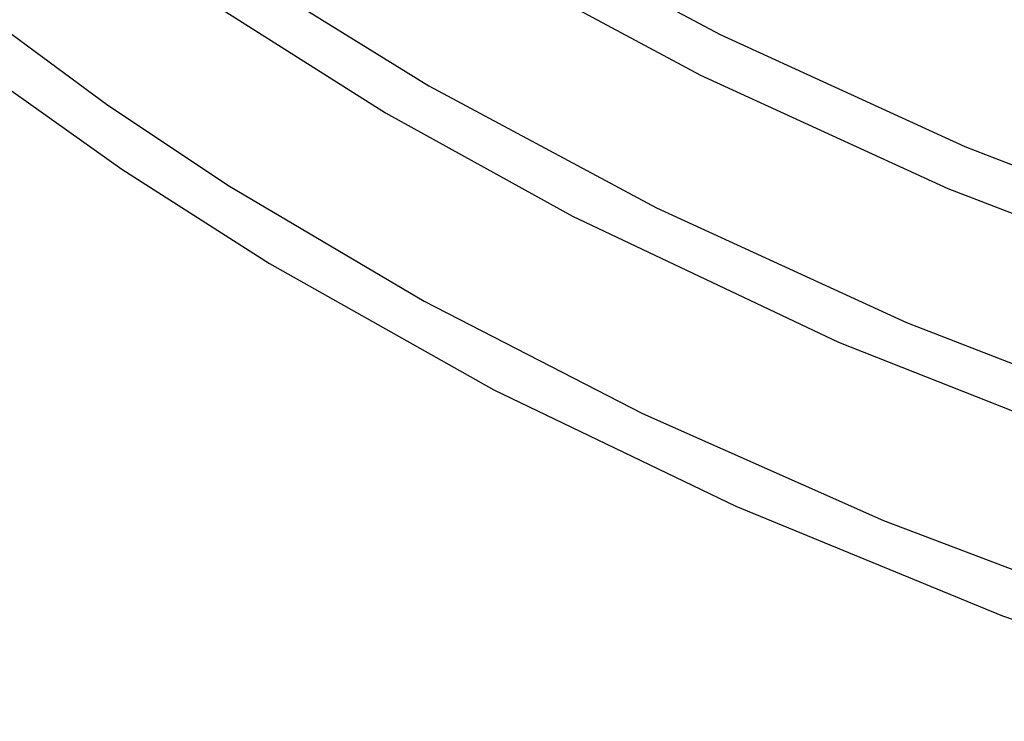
# Model space of a CAD drawing. Header units: millimetres. Extents: x -417 to 417, y -210 to 365.
# Tile 4 of 100: x -323 to -235, y -164 to -102. Entities that reach past the tile are written whole.
import ezdxf

# ---------------------------------------------------------------- set-up
doc = ezdxf.new("R2010")
doc.units = ezdxf.units.MM
doc.layers.add('THICK', color=7, linetype='Continuous')

msp = doc.modelspace()

# ---------------------------------------------------------------- linework, layer by layer
at = {"layer": 'THICK'}
for p, q in [((-280.107, -92.457), (-260.338, -103.081)), ((-282.074, -95.94), (-262.066, -106.689)), ((-301.351, -98.237), (-286.184, -107.615)), ((-306.291, -99.715), (-290.034, -110.019)), ((-324.447, -102.14), (-314.667, -109.33)), ((-260.338, -103.081), (-238.622, -113.022)), ((-324.174, -107.375), (-313.449, -115.027)), ((-262.066, -106.689), (-240.118, -116.732)), ((-286.184, -107.615), (-265.989, -118.47)), ((-314.667, -109.33), (-303.883, -116.524)), ((-290.034, -110.019), (-273.435, -119.183)), ((-238.622, -113.022), (-214.747, -122.295)), ((-313.449, -115.027), (-300.347, -123.401)), ((-303.883, -116.524), (-286.6, -126.756)), ((-240.118, -116.732), (-216.018, -126.089)), ((-265.989, -118.47), (-243.806, -128.625)), ((-273.435, -119.183), (-249.814, -130.389)), ((-300.347, -123.401), (-280.421, -134.599)), ((-286.6, -126.756), (-267.221, -136.709)), ((-243.806, -128.625), (-219.419, -138.1)), ((-249.814, -130.389), (-221.136, -141.733)), ((-280.421, -134.599), (-258.928, -144.938)), ((-267.221, -136.709), (-245.82, -146.203)), ((-258.928, -144.938), (-235.278, -154.669)), ((-245.82, -146.203), (-222.508, -155.078)), ((-235.278, -154.669), (-208.26, -164.04))]:
    msp.add_line(p, q, dxfattribs=at)

doc.saveas('drawing.dxf')
